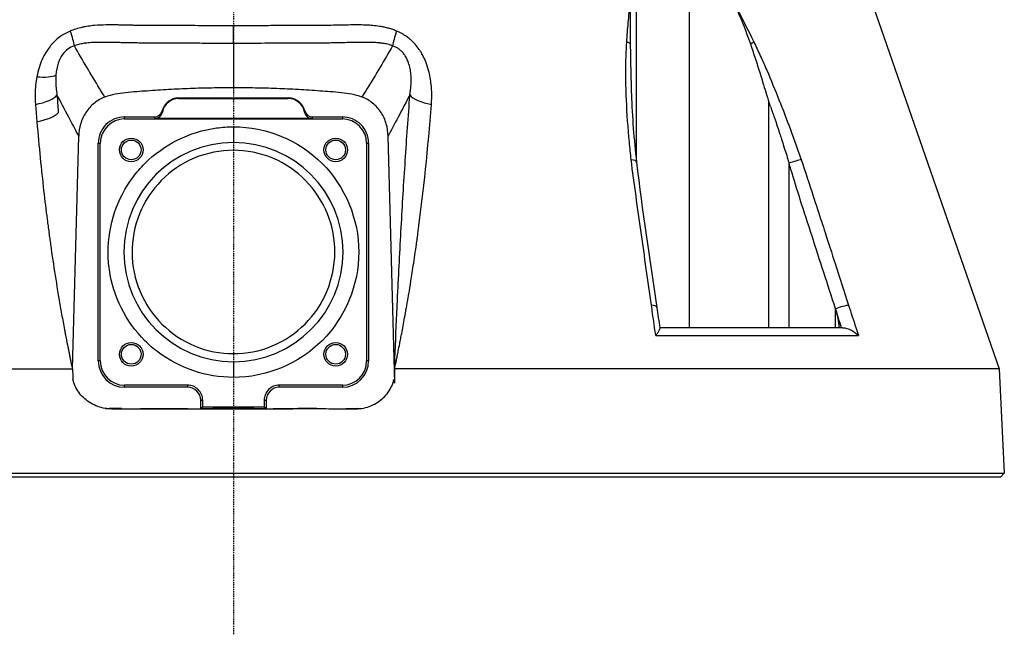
# Model space of a CAD drawing. Header units: millimetres. Extents: x 0 to 4378, y 0 to 2376.
# Tile 137 of 236: x 2226 to 2351, y 640 to 718. Entities that reach past the tile are written whole.
import ezdxf

# ---------------------------------------------------------------- set-up
doc = ezdxf.new("R2010")
doc.units = ezdxf.units.MM
doc.header["$LTSCALE"] = 0.2
doc.linetypes.add('CENTER2', pattern=[1.125, 0.75, -0.125, 0.125, -0.125])
doc.layers.add('02_Center Line', color=1, linetype='CENTER2')

# ---------------------------------------------------------------- blocks, each defined once
blk = doc.blocks.new('A$C6df8b870')
for p, q in [((51.26, 40.02), (51.26, 71.39)), ((57.95, 71.39), (57.95, 19)), ((77.15, 72.03), (97.38, 13.79)), ((-24.4, 52.94), (-24.4, 52.94)), ((-6.97, 48.23), (0, 48.24)), ((-6.97, 48.16), (-6.97, 48.23)), ((-6.97, 48.16), (0, 48.17)), ((0, 48.24), (6.97, 48.23)), ((0, 48.17), (0, 48.24)), ((0, 48.17), (6.97, 48.16)), ((6.97, 48.23), (6.97, 48.16)), ((68.07, 47.76), (68.1, 47.69)), ((68.07, 19), (68.07, 47.76)), ((-24.1, 45.41), (-24.1, 45.41)), ((-13.85, 45.55), (-13.85, 45.81)), ((-13.85, 45.81), (-10.05, 45.81)), ((-13.85, 45.55), (13.85, 45.55)), ((10.02, 45.6), (-10.02, 45.6)), ((10.05, 45.81), (13.85, 45.81)), ((13.85, 45.81), (13.85, 45.55)), ((0, 44.56), (0, 42.56)), ((-20.47, 13.76), (-19.67, 43.37)), ((20.52, 11.94), (19.67, 43.37)), ((-17.19, 14.77), (-17.19, 42.47)), ((-17.19, 42.47), (-16.93, 42.47)), ((-16.93, 14.77), (-16.93, 42.47)), ((16.93, 42.47), (16.93, 14.77)), ((16.93, 42.47), (17.19, 42.47)), ((17.19, 42.47), (17.19, 14.77)), ((70.65, 19), (70.65, 39.92)), ((51.26, 35.21), (51.26, 35.22)), ((-23.54, 31.62), (-23.54, 31.62)), ((76.56, 21.4), (76.57, 21.36)), ((76.56, 19), (76.56, 21.4)), ((77.45, 19), (54.21, 19)), ((53.7, 17.99), (79.48, 17.99)), ((-97.38, 13.79), (-20.5, 13.79)), ((-16.93, 14.77), (-17.19, 14.77)), ((0, 14.68), (0, 12.68)), ((17.19, 14.77), (16.93, 14.77)), ((97.38, 13.79), (20.5, 13.79)), ((20.52, 11.94), (20.5, 13.79)), ((97.38, 13.79), (98.02, 0.5)), ((-5.83, 11.69), (-13.85, 11.69)), ((-13.85, 11.43), (-13.85, 11.69)), ((-5.83, 11.43), (-13.85, 11.43)), ((-5.83, 11.69), (-5.83, 11.43)), ((13.85, 11.69), (5.83, 11.69)), ((5.83, 11.43), (5.83, 11.69)), ((13.85, 11.43), (5.83, 11.43)), ((13.85, 11.69), (13.85, 11.43)), ((-4.17, 8.71), (-4.17, 9.77)), ((-3.91, 8.88), (-4.17, 8.71)), ((-3.91, 8.88), (-3.91, 9.77)), ((3.91, 9.77), (3.91, 8.88)), ((4.17, 8.71), (3.91, 8.88)), ((4.17, 9.77), (4.17, 8.7)), ((-14.25, 8.71), (-15.79, 8.71)), ((-15.79, 8.71), (-15.49, 8.67)), ((0, 8.62), (0, 8.71)), ((14.35, 8.71), (15.79, 8.71)), ((15.79, 8.71), (15.49, 8.67)), ((-98.02, 0.5), (98.02, 0.5)), ((97.55, 0), (-97.55, 0)), ((58.41, 0), (58.41, 0)), ((58.49, 0), (58.49, 0)), ((79.42, 0), (79.42, 0)), ((97.55, 0), (98.02, 0.5))]:
    blk.add_line(p, q)
for centre, radius in [((-13, 41.62), 1.5), ((-13, 41.62), 1.25), ((13, 41.62), 1.5), ((13, 41.62), 1.25), ((-13, 15.62), 1.5), ((-13, 15.62), 1.25), ((13, 15.62), 1.5), ((13, 15.62), 1.25)]:
    blk.add_circle(centre, radius)
for centre, radius, start, end in [((-6.97, 46.06), 2.17, 90.0923, 166.2338), ((-6.97, 46.06), 2.1, 90.0922, 169.9028), ((6.97, 46.06), 2.17, 13.7668, 89.9077), ((6.97, 46.06), 2.1, 10.0972, 89.9078), ((-13.85, 42.47), 3.34, 89.9996, 180.0003), ((-13.85, 42.47), 3.08, 90, 179.9999), ((13.85, 42.47), 3.34, 359.9997, 90.0004), ((13.85, 42.47), 3.08, 0, 90), ((0, 28.62), 13.94, 90, 270), ((0, 28.62), 13.94, 270, 90), ((-13.85, 14.77), 3.34, 180.0003, 270), ((-13.85, 14.77), 3.08, 180, 270), ((13.85, 14.77), 3.08, 270, 0), ((13.85, 14.77), 3.34, 270, 359.9997), ((-5.83, 9.77), 1.92, 359.9342, 90), ((-5.83, 9.77), 1.66, 359.908, 89.9996), ((5.83, 9.77), 1.92, 90, 180.0658), ((5.83, 9.77), 1.66, 90, 180.092)]:
    blk.add_arc(centre, radius, start, end)
for centre, major_axis, ratio, start_param, end_param in [((-21.7, 58.05), (1.46, -3.72), 0.110315, 0.506734, 1.167727), ((0, 58.73), (0, -4), 0.000222, 0.472146, 1.236512), ((21.7, 58.05), (-1.46, -3.72), 0.110323, 5.115463, 5.776453), ((49.16, 54.86), (1.5, -0.08), 0.426649, 0.53658, 0.986462), ((65.04, 54.87), (1.35, 0.65), 0.052978, 5.226611, 5.67613), ((-26.12, 52.24), (3.93, -0.76), 0.285309, 5.056248, 5.892308), ((-26.28, 48.67), (3.97, 0.35), 0.350821, 4.962938, 5.997345), ((26.28, 48.67), (-3.97, 0.35), 0.350805, 0.285846, 1.320253), ((13.18, 31.42), (34.91, -89.96), 0.59226, 1.515995, 1.522138), ((-26.06, 46.4), (3.92, 0.39), 0.339534, 4.953939, 5.993949), ((-10.05, 46.82), (0.098, -0.997), 0.998609, 6.184907, 7.516076), ((-10.02, 46.61), (-0.159, 0.989), 0.998593, 2.982263, 4.376412), ((1058.58, 757.93), (-1067.4, -711.96), 0.036315, 6.269429, 6.272553), ((-1058.39, 757.68), (1067.21, -711.7), 0.03632, 0.010633, 0.013757), ((10.02, 46.61), (0.159, 0.989), 0.998593, 1.907092, 3.301239), ((10.05, 46.82), (-0.099, -0.997), 0.998609, 5.050379, 6.381578), ((1225.76, 46.15), (-1235.83, 0), 0.052336, 0.005165, 0.00841), ((-1225.76, 46.15), (1235.82, 0), 0.052336, 6.274773, 6.278018), ((49.77, 39.88), (1.49, 0.17), 0.323016, 0, 0.956975), ((71.03, 39.88), (1.42, 0.49), 0.108063, 0.576712, 1.798606), ((52.35, 21.37), (1.49, 0.21), 0.304914, 0, 0.962156), ((77.06, 21.37), (1.43, 0.46), 0.133958, 0.565348, 1.884843), ((799.49, -776.27), (393.52, -3268.22), 0.226921, 4.441019, 4.441434), ((-15.83, 13.21), (4.62, -0.6), 0.965307, 4.740236, 4.846455), ((0, 12.04), (-97.41, 0), 0.035015, 1.411115, 1.42312), ((0, 12.04), (-97.41, 0), 0.035015, 1.716768, 1.730478), ((15.83, 13.21), (-4.62, -0.6), 0.965307, 1.43673, 1.542949)]:
    blk.add_ellipse(centre, major_axis=major_axis, ratio=ratio, start_param=start_param, end_param=end_param)
for points, knots in [([(50.01, 55.35), (50.06, 56.18), (50.13, 57), (50.2, 57.81), (50.28, 58.63), (50.36, 59.44), (50.47, 60.24)], [0.0000001, 0.0000001, 0.0000001, 0.0000001, 0.4998762, 0.4998762, 0.4998762, 1, 1, 1, 1]), ([(50.47, 60.24), (50.45, 59.41), (50.45, 58.55), (50.45, 56.86), (50.45, 55.97), (50.46, 55.12)], [0.0000001, 0.0000001, 0.0000001, 0.0000001, 0.2752078, 0.2752078, 0.5481086, 0.5481086, 0.5481086, 0.5481086]), ([(63.67, 60.24), (64.05, 59.4), (64.42, 58.55), (65.1, 56.86), (65.43, 55.98), (65.73, 55.12)], [-0.5428141, -0.5428141, -0.5428141, -0.5428141, -0.2712743, -0.2712743, -0.0000005, -0.0000005, -0.0000005, -0.0000005]), ([(-20.75, 56.74), (-20.82, 56.71), (-20.88, 56.68), (-20.95, 56.65), (-21.18, 56.55), (-21.41, 56.43), (-21.63, 56.3), (-21.84, 56.16), (-22.05, 56.02), (-22.25, 55.87), (-22.45, 55.71), (-22.64, 55.54), (-22.82, 55.35), (-22.88, 55.3), (-22.93, 55.24), (-22.99, 55.18), (-23.09, 55.07), (-23.18, 54.96), (-23.28, 54.84), (-23.31, 54.81), (-23.34, 54.77), (-23.36, 54.74), (-23.54, 54.51), (-23.71, 54.26), (-23.87, 53.99), (-24.04, 53.72), (-24.19, 53.43), (-24.33, 53.11), (-24.47, 52.79), (-24.61, 52.44), (-24.72, 52.07), (-24.83, 51.71), (-24.92, 51.34), (-25, 50.93)], [0, 0, 0, 0, 0.033073, 0.033073, 0.033073, 0.156472, 0.156472, 0.156472, 0.278858, 0.278858, 0.278858, 0.399242, 0.399242, 0.399242, 0.434783, 0.434783, 0.434783, 0.5, 0.5, 0.5, 0.518952, 0.518952, 0.518952, 0.640378, 0.640378, 0.640378, 0.763037, 0.763037, 0.763037, 0.88506, 0.88506, 0.88506, 1, 1, 1, 1]), ([(0, 57.42), (-1.22, 57.42), (-2.42, 57.42), (-3.6, 57.42), (-4.19, 57.42), (-4.78, 57.42), (-5.37, 57.43), (-5.66, 57.43), (-5.95, 57.43), (-6.24, 57.43), (-6.39, 57.43), (-6.53, 57.43), (-6.67, 57.43), (-6.82, 57.43), (-7.02, 57.43), (-7.11, 57.43), (-7.48, 57.43), (-7.87, 57.43), (-8.28, 57.44), (-8.49, 57.44), (-8.7, 57.44), (-8.92, 57.44), (-9.13, 57.44), (-9.4, 57.44), (-9.58, 57.44), (-10.3, 57.44), (-10.99, 57.44), (-11.53, 57.45), (-11.67, 57.45), (-11.8, 57.45), (-11.94, 57.45), (-12.01, 57.45), (-12.08, 57.45), (-12.15, 57.45), (-12.22, 57.45), (-12.24, 57.45), (-12.36, 57.46), (-12.58, 57.46), (-12.76, 57.46), (-12.89, 57.47), (-12.96, 57.47), (-13.01, 57.47), (-13.05, 57.47), (-13.08, 57.47), (-13.09, 57.47), (-13.11, 57.47), (-13.11, 57.47), (-13.11, 57.47), (-13.12, 57.47), (-13.12, 57.47), (-13.12, 57.47), (-13.12, 57.47), (-13.12, 57.47), (-13.13, 57.47), (-13.14, 57.47), (-13.45, 57.48), (-13.76, 57.49), (-14.08, 57.49), (-14.23, 57.5), (-14.39, 57.5), (-14.55, 57.5), (-14.63, 57.51), (-14.71, 57.51), (-14.8, 57.51), (-14.88, 57.51), (-14.92, 57.51), (-15.04, 57.51), (-15.28, 57.51), (-15.5, 57.51), (-15.7, 57.51), (-15.8, 57.51), (-15.89, 57.51), (-15.98, 57.51), (-16.07, 57.51), (-16.12, 57.51), (-16.23, 57.51), (-16.69, 57.5), (-17.18, 57.48), (-17.68, 57.44), (-17.93, 57.42), (-18.21, 57.38), (-18.47, 57.34), (-18.61, 57.32), (-18.74, 57.3), (-18.87, 57.28), (-19, 57.25), (-19.18, 57.22), (-19.27, 57.2), (-19.45, 57.16), (-19.75, 57.08), (-20.03, 56.99), (-20.32, 56.91), (-20.56, 56.82), (-20.75, 56.74)], [0, 0, 0, 0, 0.125, 0.125, 0.125, 0.1875, 0.1875, 0.1875, 0.21875, 0.21875, 0.21875, 0.234375, 0.234375, 0.234375, 0.25, 0.25, 0.25, 0.3125, 0.3125, 0.3125, 0.34375, 0.34375, 0.34375, 0.375, 0.375, 0.375, 0.5, 0.5, 0.5, 0.53125, 0.53125, 0.53125, 0.546875, 0.546875, 0.546875, 0.5625, 0.5625, 0.5625, 0.59375, 0.59375, 0.59375, 0.609375, 0.609375, 0.609375, 0.6171875, 0.6171875, 0.6171875, 0.6196289, 0.6196289, 0.6196289, 0.6220703, 0.6220703, 0.6220703, 0.625, 0.625, 0.625, 0.6875, 0.6875, 0.6875, 0.71875, 0.71875, 0.71875, 0.734375, 0.734375, 0.734375, 0.75, 0.75, 0.75, 0.78125, 0.78125, 0.78125, 0.796875, 0.796875, 0.796875, 0.8125, 0.8125, 0.8125, 0.875, 0.875, 0.875, 0.90625, 0.90625, 0.90625, 0.921875, 0.921875, 0.921875, 0.9375, 0.9375, 0.9375, 0.96875, 0.96875, 0.96875, 0.9999999, 0.9999999, 0.9999999, 0.9999999]), ([(20.75, 56.74), (20.61, 56.79), (20.45, 56.86), (20.28, 56.92), (20.1, 56.98), (19.85, 57.05), (19.7, 57.09), (19.54, 57.13), (19.38, 57.17), (19.22, 57.21), (19.07, 57.24), (18.88, 57.28), (18.75, 57.3), (18.5, 57.34), (18.22, 57.38), (17.93, 57.41), (17.63, 57.44), (17.4, 57.46), (17.13, 57.48), (16.86, 57.49), (16.59, 57.5), (16.33, 57.51), (16.2, 57.51), (16.06, 57.51), (15.91, 57.51), (15.77, 57.51), (15.64, 57.51), (15.45, 57.51), (14.69, 57.51), (13.95, 57.49), (13.3, 57.48), (12.97, 57.47), (12.51, 57.46), (12.12, 57.45), (11.73, 57.45), (11.45, 57.45), (10.99, 57.44), (10.88, 57.44), (10.76, 57.44), (10.63, 57.44), (10.5, 57.44), (10.45, 57.44), (10.36, 57.44), (10.17, 57.44), (9.96, 57.44), (9.71, 57.44), (9.46, 57.44), (9.15, 57.44), (8.89, 57.44), (8.64, 57.44), (8.38, 57.44), (8.11, 57.43), (7.84, 57.43), (7.57, 57.43), (7.29, 57.43), (7.01, 57.43), (6.63, 57.43), (6.28, 57.43), (5.59, 57.43), (4.9, 57.42), (4.2, 57.42), (2.81, 57.42), (1.41, 57.42), (0, 57.42)], [0.0000001, 0.0000001, 0.0000001, 0.0000001, 0.03125, 0.03125, 0.03125, 0.0625, 0.0625, 0.0625, 0.09375, 0.09375, 0.09375, 0.125, 0.125, 0.125, 0.1875, 0.1875, 0.1875, 0.25, 0.25, 0.25, 0.3125, 0.3125, 0.3125, 0.34375, 0.34375, 0.34375, 0.375, 0.375, 0.375, 0.5, 0.5, 0.5, 0.5625, 0.5625, 0.5625, 0.625, 0.625, 0.625, 0.640625, 0.640625, 0.640625, 0.65625, 0.65625, 0.65625, 0.6875, 0.6875, 0.6875, 0.71875, 0.71875, 0.71875, 0.75, 0.75, 0.75, 0.78125, 0.78125, 0.78125, 0.8125, 0.8125, 0.8125, 0.875, 0.875, 0.875, 0.9999932, 0.9999932, 0.9999932, 0.9999932]), ([(25.18, 47.41), (25.22, 47.93), (25.23, 48.46), (25.21, 48.97), (25.21, 49.15), (25.2, 49.34), (25.19, 49.51), (25.16, 49.81), (25.13, 50.09), (25.09, 50.36), (25.05, 50.69), (24.99, 51), (24.92, 51.31), (24.9, 51.41), (24.88, 51.5), (24.85, 51.6), (24.75, 51.99), (24.64, 52.35), (24.51, 52.68), (24.49, 52.73), (24.48, 52.77), (24.46, 52.81), (24.35, 53.09), (24.22, 53.37), (24.09, 53.62), (24.01, 53.76), (23.93, 53.9), (23.85, 54.03), (23.78, 54.15), (23.7, 54.28), (23.61, 54.4), (23.45, 54.63), (23.28, 54.85), (23.11, 55.05), (22.93, 55.25), (22.75, 55.43), (22.58, 55.58), (22.53, 55.63), (22.49, 55.67), (22.44, 55.7), (22.31, 55.82), (22.16, 55.93), (22.02, 56.04), (21.83, 56.17), (21.62, 56.3), (21.41, 56.42), (21.2, 56.54), (20.98, 56.64), (20.75, 56.74)], [0, 0, 0, 0, 0.09179, 0.09179, 0.09179, 0.125, 0.125, 0.125, 0.181591, 0.181591, 0.181591, 0.25, 0.25, 0.25, 0.272392, 0.272392, 0.272392, 0.363517, 0.363517, 0.363517, 0.375, 0.375, 0.375, 0.453423, 0.453423, 0.453423, 0.5, 0.5, 0.5, 0.547785, 0.547785, 0.547785, 0.63799, 0.63799, 0.63799, 0.726937, 0.726937, 0.726937, 0.75, 0.75, 0.75, 0.81881, 0.81881, 0.81881, 0.908727, 0.908727, 0.908727, 1, 1, 1, 1]), ([(0, 55.17), (-0.19, 55.17), (-0.39, 55.17), (-0.58, 55.17), (-1.11, 55.17), (-1.64, 55.17), (-2.18, 55.17), (-2.65, 55.17), (-3.13, 55.17), (-3.61, 55.17), (-3.62, 55.17), (-3.62, 55.17), (-3.63, 55.17), (-4.07, 55.17), (-4.51, 55.18), (-4.95, 55.18), (-5.12, 55.18), (-5.28, 55.18), (-5.44, 55.18), (-5.68, 55.18), (-5.93, 55.18), (-6.17, 55.18), (-6.23, 55.18), (-6.3, 55.18), (-6.36, 55.18), (-6.52, 55.18), (-6.67, 55.18), (-6.82, 55.18), (-6.98, 55.19), (-7.18, 55.19), (-7.29, 55.19), (-7.61, 55.19), (-7.96, 55.19), (-8.29, 55.19), (-8.61, 55.19), (-8.93, 55.2), (-9.22, 55.2), (-9.41, 55.2), (-9.59, 55.2), (-9.76, 55.2), (-9.86, 55.2), (-9.97, 55.2), (-10.07, 55.2), (-10.33, 55.2), (-10.6, 55.2), (-10.86, 55.21), (-11.1, 55.21), (-11.35, 55.21), (-11.58, 55.21), (-11.66, 55.21), (-11.74, 55.21), (-11.83, 55.21), (-11.97, 55.21), (-12.11, 55.21), (-12.25, 55.22), (-12.42, 55.22), (-12.58, 55.22), (-12.74, 55.22), (-12.79, 55.22), (-12.83, 55.22), (-12.88, 55.22), (-12.97, 55.23), (-13.06, 55.23), (-13.15, 55.23), (-13.27, 55.23), (-13.36, 55.23), (-13.49, 55.24), (-13.5, 55.24), (-13.51, 55.24), (-13.52, 55.24), (-13.72, 55.24), (-13.93, 55.25), (-14.15, 55.25), (-14.25, 55.26), (-14.34, 55.26), (-14.44, 55.26), (-14.58, 55.26), (-14.73, 55.27), (-14.87, 55.27), (-14.89, 55.27), (-14.91, 55.27), (-14.92, 55.27), (-15.09, 55.28), (-15.21, 55.28), (-15.42, 55.29), (-15.5, 55.29), (-15.58, 55.29), (-15.65, 55.29), (-15.97, 55.3), (-16.26, 55.3), (-16.52, 55.3), (-16.53, 55.3), (-16.54, 55.3), (-16.56, 55.3), (-16.72, 55.3), (-16.91, 55.3), (-17.12, 55.3), (-17.23, 55.3), (-17.34, 55.3), (-17.46, 55.29), (-17.58, 55.29), (-17.67, 55.29), (-17.84, 55.28), (-18.01, 55.27), (-18.15, 55.26), (-18.26, 55.25), (-18.31, 55.25), (-18.36, 55.25), (-18.4, 55.24), (-18.42, 55.24), (-18.43, 55.24), (-18.44, 55.24), (-18.45, 55.24), (-18.46, 55.24), (-18.49, 55.23), (-18.73, 55.21), (-18.91, 55.19), (-19.12, 55.15), (-19.21, 55.14), (-19.29, 55.12), (-19.37, 55.11), (-19.67, 55.04), (-19.94, 54.97), (-20.18, 54.89), (-20.2, 54.88), (-20.21, 54.88), (-20.23, 54.87)], [0.0000168, 0.0000168, 0.0000168, 0.0000168, 0.0203023, 0.0203023, 0.0203023, 0.0754814, 0.0754814, 0.0754814, 0.125, 0.125, 0.125, 0.1255, 0.1255, 0.1255, 0.170881, 0.170881, 0.170881, 0.1875, 0.1875, 0.1875, 0.2121861, 0.2121861, 0.2121861, 0.21875, 0.21875, 0.21875, 0.234375, 0.234375, 0.234375, 0.25, 0.25, 0.25, 0.2982721, 0.2982721, 0.2982721, 0.3445301, 0.3445301, 0.3445301, 0.375, 0.375, 0.375, 0.3939691, 0.3939691, 0.3939691, 0.4409288, 0.4409288, 0.4409288, 0.4846804, 0.4846804, 0.4846804, 0.5, 0.5, 0.5, 0.5276863, 0.5276863, 0.5276863, 0.5625, 0.5625, 0.5625, 0.5728198, 0.5728198, 0.5728198, 0.59375, 0.59375, 0.59375, 0.6233696, 0.6233696, 0.6233696, 0.625, 0.625, 0.625, 0.6683553, 0.6683553, 0.6683553, 0.6875, 0.6875, 0.6875, 0.7155288, 0.7155288, 0.7155288, 0.71875, 0.71875, 0.71875, 0.75, 0.75, 0.75, 0.7616806, 0.7616806, 0.7616806, 0.8097504, 0.8097504, 0.8097504, 0.8125, 0.8125, 0.8125, 0.84375, 0.84375, 0.84375, 0.859375, 0.859375, 0.859375, 0.875, 0.875, 0.875, 0.890625, 0.890625, 0.890625, 0.8984375, 0.8984375, 0.8984375, 0.9023437, 0.9023437, 0.9023437, 0.90625, 0.90625, 0.90625, 0.9375, 0.9375, 0.9375, 0.9500091, 0.9500091, 0.9500091, 0.9971279, 0.9971279, 0.9971279, 0.9999997, 0.9999997, 0.9999997, 0.9999997]), ([(20.23, 54.87), (20.11, 54.91), (19.99, 54.95), (19.86, 54.99), (19.84, 54.99), (19.82, 55), (19.79, 55.01), (19.68, 55.04), (19.54, 55.07), (19.45, 55.09), (19.36, 55.11), (19.28, 55.12), (19.19, 55.14), (19.16, 55.14), (19.13, 55.15), (19.1, 55.15), (19.04, 55.16), (18.98, 55.17), (18.92, 55.18), (18.85, 55.19), (18.76, 55.2), (18.72, 55.21), (18.69, 55.21), (18.65, 55.22), (18.62, 55.22), (18.48, 55.24), (18.31, 55.25), (18.08, 55.27), (18.06, 55.27), (18.05, 55.27), (18.04, 55.27), (17.88, 55.28), (17.74, 55.29), (17.63, 55.29), (17.6, 55.29), (17.57, 55.29), (17.54, 55.29), (17.52, 55.29), (17.5, 55.29), (17.48, 55.29), (17.44, 55.3), (17.43, 55.3), (17.37, 55.3), (17.23, 55.3), (17.11, 55.3), (16.99, 55.3), (16.8, 55.3), (16.61, 55.3), (16.39, 55.3), (16.22, 55.3), (16.04, 55.3), (15.82, 55.29), (15.78, 55.29), (15.74, 55.29), (15.7, 55.29), (15.44, 55.29), (15.2, 55.28), (14.91, 55.27), (14.88, 55.27), (14.84, 55.27), (14.81, 55.27), (14.54, 55.26), (14.27, 55.26), (14.01, 55.25), (13.9, 55.25), (13.79, 55.24), (13.67, 55.24), (13.47, 55.24), (13.26, 55.23), (13.03, 55.23), (12.84, 55.22), (12.64, 55.22), (12.44, 55.22), (12.31, 55.22), (12.18, 55.21), (12.06, 55.21), (11.97, 55.21), (11.89, 55.21), (11.81, 55.21), (11.6, 55.21), (11.45, 55.21), (11.2, 55.21), (11.15, 55.21), (11.11, 55.21), (11.06, 55.21), (10.69, 55.2), (10.34, 55.2), (9.99, 55.2), (9.9, 55.2), (9.81, 55.2), (9.72, 55.2), (9.48, 55.2), (9.25, 55.2), (9.01, 55.2), (8.94, 55.2), (8.86, 55.2), (8.79, 55.2), (8.75, 55.2), (8.71, 55.19), (8.66, 55.19), (8.55, 55.19), (8.47, 55.19), (8.32, 55.19), (8.03, 55.19), (7.75, 55.19), (7.47, 55.19), (7, 55.19), (6.53, 55.18), (6.02, 55.18), (5.56, 55.18), (5.07, 55.18), (4.52, 55.18), (4.48, 55.18), (4.45, 55.18), (4.42, 55.18), (3.83, 55.17), (3.24, 55.17), (2.66, 55.17), (2.02, 55.17), (1.38, 55.17), (0.74, 55.17), (0.49, 55.17), (0.25, 55.17), (0, 55.17)], [0, 0, 0, 0, 0.03125, 0.03125, 0.03125, 0.036027, 0.036027, 0.036027, 0.0625, 0.0625, 0.0625, 0.086658, 0.086658, 0.086658, 0.09375, 0.09375, 0.09375, 0.109375, 0.109375, 0.109375, 0.125, 0.125, 0.125, 0.137204, 0.137204, 0.137204, 0.18478, 0.18478, 0.18478, 0.1875, 0.1875, 0.1875, 0.21875, 0.21875, 0.21875, 0.227351, 0.227351, 0.227351, 0.234375, 0.234375, 0.234375, 0.25, 0.25, 0.25, 0.282133, 0.282133, 0.282133, 0.334899, 0.334899, 0.334899, 0.375, 0.375, 0.375, 0.382242, 0.382242, 0.382242, 0.431868, 0.431868, 0.431868, 0.4375, 0.4375, 0.4375, 0.481032, 0.481032, 0.481032, 0.5, 0.5, 0.5, 0.533621, 0.533621, 0.533621, 0.5625, 0.5625, 0.5625, 0.581555, 0.581555, 0.581555, 0.59375, 0.59375, 0.59375, 0.625, 0.625, 0.625, 0.630987, 0.630987, 0.630987, 0.676219, 0.676219, 0.676219, 0.6875, 0.6875, 0.6875, 0.71875, 0.71875, 0.71875, 0.728641, 0.728641, 0.728641, 0.734375, 0.734375, 0.734375, 0.75, 0.75, 0.75, 0.779832, 0.779832, 0.779832, 0.829893, 0.829893, 0.829893, 0.875, 0.875, 0.875, 0.877676, 0.877676, 0.877676, 0.926092, 0.926092, 0.926092, 0.979283, 0.979283, 0.979283, 1, 1, 1, 1]), ([(0, 55.17), (0, 54.98), (0, 54.45), (0, 53.58), (0, 52.56), (0, 51.55), (0, 50.53), (0, 49.86), (0, 49.52)], [0, 0, 0, 0, 0.101568, 0.28125, 0.460931, 0.640613, 0.820295, 1, 1, 1, 1]), ([(50.35, 42.62), (50.18, 44.41), (50.05, 46.2), (49.98, 47.98), (49.92, 49.24), (49.89, 50.5), (49.9, 51.74), (49.9, 52.36), (49.91, 52.98), (49.93, 53.6), (49.95, 54.19), (49.98, 54.77), (50.01, 55.35)], [0.1474984, 0.1474984, 0.1474984, 0.1474984, 0.5029061, 0.5029061, 0.5029061, 0.7545439, 0.7545439, 0.7545439, 0.880419, 0.880419, 0.880419, 1, 1, 1, 1]), ([(50.46, 55.12), (50.48, 53.93), (50.5, 52.67), (50.55, 50.32), (50.58, 49.38), (50.6, 48.68), (50.6, 48.67), (50.6, 48.67)], [0.0000034, 0.0000034, 0.0000034, 0.0000034, 0.3784633, 0.3784633, 0.7287578, 0.7287578, 0.7301554, 0.7301554, 0.7301554, 0.7301554]), ([(65.73, 55.12), (66.15, 53.93), (66.55, 52.67), (67.28, 50.32), (67.55, 49.38), (67.83, 48.5), (67.89, 48.31), (67.99, 48.01), (68.03, 47.89), (68.07, 47.76)], [-0.564167, -0.564167, -0.564167, -0.564167, -0.3214401, -0.3214401, -0.0963924, -0.0963924, -0.0393276, -0.0393276, 0, 0, 0, 0]), ([(66.17, 55.36), (66.45, 54.78), (66.72, 54.19), (66.99, 53.6), (67.27, 52.99), (67.55, 52.37), (67.82, 51.75), (68.36, 50.5), (68.87, 49.25), (69.37, 47.99), (70.38, 45.47), (71.31, 42.93), (72.19, 40.38)], [0, 0, 0, 0, 0.1198764, 0.1198764, 0.1198764, 0.2457207, 0.2457207, 0.2457207, 0.4972901, 0.4972901, 0.4972901, 1, 1, 1, 1]), ([(-20.23, 54.87), (-20.53, 54.77), (-20.81, 54.63), (-21.06, 54.44), (-21.31, 54.25), (-21.52, 54.05), (-21.74, 53.74), (-21.95, 53.44), (-22.12, 53.12), (-22.27, 52.67), (-22.43, 52.22), (-22.53, 51.69), (-22.57, 51.11)], [0, 0, 0, 0, 0.25, 0.25, 0.25, 0.5, 0.5, 0.5, 0.75, 0.75, 0.75, 1, 1, 1, 1]), ([(-16.34, 48.34), (-16.57, 48.7), (-16.79, 49.06), (-17.02, 49.42), (-18.13, 51.22), (-19.19, 53.03), (-20.23, 54.87)], [0, 0, 0, 0, 0.1670722, 0.1670722, 0.1670722, 0.9999999, 0.9999999, 0.9999999, 0.9999999]), ([(20.23, 54.87), (19.19, 53.03), (18.13, 51.22), (17.02, 49.42), (16.79, 49.06), (16.57, 48.7), (16.34, 48.34)], [0, 0, 0, 0, 0.832928, 0.832928, 0.832928, 1, 1, 1, 1]), ([(22.44, 48.61), (22.5, 49.03), (22.54, 49.39), (22.57, 49.73), (22.58, 49.86), (22.58, 49.99), (22.59, 50.11), (22.6, 50.32), (22.6, 50.52), (22.59, 50.71), (22.59, 50.95), (22.57, 51.17), (22.55, 51.37), (22.54, 51.44), (22.53, 51.51), (22.52, 51.57), (22.49, 51.84), (22.44, 52.09), (22.38, 52.31), (22.37, 52.34), (22.36, 52.37), (22.36, 52.4), (22.3, 52.58), (22.24, 52.77), (22.17, 52.94), (22.13, 53.04), (22.09, 53.13), (22.05, 53.21), (22.01, 53.3), (21.96, 53.38), (21.92, 53.46), (21.83, 53.61), (21.74, 53.74), (21.64, 53.87), (21.54, 53.99), (21.44, 54.11), (21.33, 54.21), (21.23, 54.31), (21.11, 54.4), (21, 54.48), (20.88, 54.56), (20.76, 54.64), (20.63, 54.7), (20.5, 54.77), (20.37, 54.82), (20.23, 54.87)], [0, 0, 0, 0, 0.0904902, 0.0904902, 0.0904902, 0.125, 0.125, 0.125, 0.1815519, 0.1815519, 0.1815519, 0.25, 0.25, 0.25, 0.2729557, 0.2729557, 0.2729557, 0.3633256, 0.3633256, 0.3633256, 0.375, 0.375, 0.375, 0.4534189, 0.4534189, 0.4534189, 0.5, 0.5, 0.5, 0.5492358, 0.5492358, 0.5492358, 0.6431368, 0.6431368, 0.6431368, 0.7324656, 0.7324656, 0.7324656, 0.8198974, 0.8198974, 0.8198974, 0.908249, 0.908249, 0.908249, 0.9999978, 0.9999978, 0.9999978, 0.9999978]), ([(-25, 50.93), (-25.07, 50.58), (-25.12, 50.22), (-25.16, 49.85), (-25.19, 49.47), (-25.21, 49.09), (-25.22, 48.68), (-25.22, 48.28), (-25.21, 47.85), (-25.18, 47.41)], [0.0000089, 0.0000089, 0.0000089, 0.0000089, 0.3333333, 0.3333333, 0.3333333, 0.6666667, 0.6666667, 0.6666667, 1, 1, 1, 1]), ([(-22.57, 51.11), (-22.59, 50.88), (-22.6, 50.61), (-22.59, 50.35), (-22.59, 50.22), (-22.59, 50.08), (-22.58, 49.95), (-22.58, 49.81), (-22.57, 49.67), (-22.55, 49.52), (-22.53, 49.25), (-22.49, 48.94), (-22.44, 48.61)], [0, 0, 0, 0, 0.328885, 0.328885, 0.328885, 0.5, 0.5, 0.5, 0.673833, 0.673833, 0.673833, 1, 1, 1, 1]), ([(0, 49.52), (-0.92, 49.52), (-1.83, 49.51), (-2.75, 49.49), (-3.67, 49.48), (-4.58, 49.45), (-5.5, 49.42), (-6.4, 49.38), (-7.3, 49.34), (-8.2, 49.29), (-8.22, 49.29), (-8.23, 49.29), (-8.25, 49.29), (-9.16, 49.23), (-10.08, 49.17), (-10.99, 49.11), (-11.43, 49.08), (-11.86, 49.06), (-12.29, 49.02), (-12.78, 48.99), (-13.25, 48.95), (-13.73, 48.89), (-14.61, 48.8), (-15.49, 48.66), (-16.34, 48.34)], [0, 0, 0, 0, 0.167585, 0.167585, 0.167585, 0.335224, 0.335224, 0.335224, 0.5, 0.5, 0.5, 0.502873, 0.502873, 0.502873, 0.670529, 0.670529, 0.670529, 0.75, 0.75, 0.75, 0.838181, 0.838181, 0.838181, 1, 1, 1, 1]), ([(16.34, 48.34), (15.49, 48.66), (14.61, 48.8), (13.73, 48.89), (13.26, 48.95), (12.78, 48.99), (12.31, 49.02), (11.87, 49.05), (11.43, 49.08), (10.99, 49.11), (10.08, 49.17), (9.16, 49.23), (8.25, 49.29), (8.24, 49.29), (8.22, 49.29), (8.21, 49.29), (7.31, 49.34), (6.4, 49.38), (5.5, 49.42), (4.58, 49.45), (3.67, 49.48), (2.75, 49.49), (1.83, 49.51), (0.92, 49.52), (0, 49.52)], [0, 0, 0, 0, 0.162722, 0.162722, 0.162722, 0.25, 0.25, 0.25, 0.330133, 0.330133, 0.330133, 0.4976, 0.4976, 0.4976, 0.5, 0.5, 0.5, 0.665096, 0.665096, 0.665096, 0.832572, 0.832572, 0.832572, 1, 1, 1, 1]), ([(-19.67, 43.37), (-20.04, 44.07), (-20.4, 44.76), (-20.76, 45.43), (-21.28, 46.42), (-21.79, 47.38), (-22.28, 48.32), (-22.33, 48.42), (-22.39, 48.52), (-22.44, 48.61)], [0, 0, 0, 0, 0.3806895, 0.3806895, 0.3806895, 0.9413102, 0.9413102, 0.9413102, 1, 1, 1, 1]), ([(-16.34, 48.34), (-16.83, 48.16), (-17.28, 47.91), (-18.11, 47.24), (-18.47, 46.84), (-19.06, 45.93), (-19.28, 45.44), (-19.58, 44.42), (-19.66, 43.9), (-19.67, 43.37)], [-0.6378238, -0.6378238, -0.6378238, -0.6378238, -0.4817031, -0.4817031, -0.3188172, -0.3188172, -0.1578884, -0.1578884, -0.000001, -0.000001, -0.000001, -0.000001]), ([(19.67, 43.37), (19.66, 43.9), (19.58, 44.42), (19.28, 45.44), (19.06, 45.93), (18.48, 46.83), (18.11, 47.24), (17.28, 47.91), (16.83, 48.16), (16.34, 48.34)], [-0.636574, -0.636574, -0.636574, -0.636574, -0.4794173, -0.4794173, -0.319228, -0.319228, -0.1562272, -0.1562272, -0.000001, -0.000001, -0.000001, -0.000001]), ([(22.44, 48.61), (22.39, 48.52), (22.33, 48.42), (22.28, 48.32), (21.79, 47.38), (21.28, 46.42), (20.76, 45.43), (20.4, 44.76), (20.04, 44.07), (19.67, 43.37)], [0, 0, 0, 0, 0.0586885, 0.0586885, 0.0586885, 0.6192986, 0.6192986, 0.6192986, 1, 1, 1, 1]), ([(20.49, 13.82), (20.5, 13.88), (20.5, 13.93), (20.5, 13.98), (20.5, 14.09), (20.51, 14.2), (20.51, 14.32), (20.52, 14.56), (20.53, 14.8), (20.54, 15.05), (20.62, 17.24), (20.71, 19.43), (20.81, 21.61), (20.83, 22.09), (20.86, 22.56), (20.88, 23.04), (21.02, 25.95), (21.17, 28.85), (21.33, 31.75), (21.49, 34.59), (21.66, 37.43), (21.85, 40.26), (22.03, 43.05), (22.23, 45.83), (22.44, 48.61)], [0.0002537, 0.0002537, 0.0002537, 0.0002537, 0.0045055, 0.0045055, 0.0045055, 0.0139461, 0.0139461, 0.0139461, 0.0348205, 0.0348205, 0.0348205, 0.2223983, 0.2223983, 0.2223983, 0.263146, 0.263146, 0.263146, 0.5131765, 0.5131765, 0.5131765, 0.7582424, 0.7582424, 0.7582424, 1, 1, 1, 1]), ([(-25.18, 47.41), (-25.16, 47.17), (-25.14, 46.93), (-25.12, 46.68), (-25.1, 46.44), (-25.08, 46.19), (-25.06, 45.95), (-25.04, 45.7), (-25.02, 45.45), (-25, 45.2)], [0, 0, 0, 0, 0.3333333, 0.3333333, 0.3333333, 0.6666667, 0.6666667, 0.6666667, 1, 1, 1, 1]), ([(20.49, 13.81), (20.53, 13.96), (20.58, 14.22), (20.61, 14.36), (20.63, 14.43), (20.65, 14.51), (20.67, 14.61), (20.69, 14.72), (20.72, 14.85), (20.73, 14.92), (20.76, 15.05), (20.79, 15.21), (20.83, 15.41), (20.85, 15.51), (20.87, 15.61), (20.89, 15.72), (20.92, 15.84), (20.94, 15.97), (20.96, 16.04), (21.01, 16.3), (21.07, 16.62), (21.15, 17), (21.18, 17.19), (21.22, 17.39), (21.27, 17.61), (21.31, 17.83), (21.36, 18.12), (21.39, 18.28), (21.51, 18.89), (21.64, 19.56), (21.77, 20.29), (21.84, 20.65), (21.91, 21.03), (21.98, 21.43), (22.01, 21.62), (22.05, 21.82), (22.08, 22.03), (22.1, 22.13), (22.12, 22.23), (22.13, 22.34), (22.15, 22.44), (22.18, 22.57), (22.18, 22.6), (22.27, 23.12), (22.43, 24.07), (22.65, 25.47), (22.76, 26.16), (22.88, 26.97), (23.02, 27.89), (23.09, 28.35), (23.16, 28.83), (23.23, 29.35), (23.27, 29.61), (23.3, 29.87), (23.34, 30.14), (23.36, 30.28), (23.38, 30.41), (23.4, 30.55), (23.42, 30.69), (23.44, 30.87), (23.45, 30.95), (24.18, 36.41), (24.75, 41.9), (25.18, 47.41)], [0.000041, 0.000041, 0.000041, 0.000041, 0.015625, 0.015625, 0.015625, 0.0234375, 0.0234375, 0.0234375, 0.03125, 0.03125, 0.03125, 0.046875, 0.046875, 0.046875, 0.0546875, 0.0546875, 0.0546875, 0.0625, 0.0625, 0.0625, 0.09375, 0.09375, 0.09375, 0.109375, 0.109375, 0.109375, 0.125, 0.125, 0.125, 0.1875, 0.1875, 0.1875, 0.21875, 0.21875, 0.21875, 0.234375, 0.234375, 0.234375, 0.2421875, 0.2421875, 0.2421875, 0.25, 0.25, 0.25, 0.375, 0.375, 0.375, 0.4375, 0.4375, 0.4375, 0.46875, 0.46875, 0.46875, 0.484375, 0.484375, 0.484375, 0.4921875, 0.4921875, 0.4921875, 0.5, 0.5, 0.5, 1, 1, 1, 1]), ([(68.3, 47.13), (68.33, 47.03), (68.38, 46.9), (68.43, 46.75), (68.48, 46.6), (68.53, 46.46), (68.61, 46.24), (68.69, 46.01), (68.75, 45.83), (68.8, 45.68), (68.83, 45.6), (68.85, 45.54), (68.87, 45.48), (68.89, 45.42), (68.89, 45.42), (68.92, 45.34), (69.02, 45.02), (69.13, 44.72), (69.23, 44.42), (69.28, 44.27), (69.33, 44.12), (69.37, 43.97), (69.42, 43.83), (69.48, 43.65), (69.52, 43.54), (69.59, 43.32), (69.67, 43.05), (69.77, 42.75), (69.87, 42.45), (69.96, 42.15), (70.09, 41.73), (70.36, 40.9), (70.54, 40.3), (70.65, 39.92)], [0.0000001, 0.0000001, 0.0000001, 0.0000001, 0.0625, 0.0625, 0.0625, 0.125, 0.125, 0.125, 0.1875, 0.1875, 0.1875, 0.21875, 0.21875, 0.21875, 0.25, 0.25, 0.25, 0.375, 0.375, 0.375, 0.4375, 0.4375, 0.4375, 0.5, 0.5, 0.5, 0.625, 0.625, 0.625, 0.75, 0.75, 0.75, 1, 1, 1, 1]), ([(-25, 45.2), (-24.73, 41.98), (-24.43, 39.07), (-24.14, 36.46), (-23.99, 35.16), (-23.84, 33.94), (-23.69, 32.79), (-23.62, 32.21), (-23.54, 31.66), (-23.47, 31.12), (-23.43, 30.85), (-23.4, 30.59), (-23.36, 30.33), (-23.35, 30.2), (-23.33, 30.08), (-23.31, 29.95), (-23.29, 29.82), (-23.28, 29.74), (-23.26, 29.57), (-22.89, 26.94), (-22.49, 24.37), (-22.03, 21.71), (-21.91, 21.05), (-21.79, 20.38), (-21.67, 19.72), (-21.61, 19.39), (-21.54, 19.06), (-21.48, 18.73), (-21.45, 18.56), (-21.42, 18.4), (-21.39, 18.23), (-21.37, 18.15), (-21.36, 18.07), (-21.34, 17.98), (-21.32, 17.9), (-21.31, 17.84), (-21.29, 17.73), (-21.21, 17.3), (-21.13, 16.91), (-21.06, 16.58), (-21.03, 16.41), (-21, 16.26), (-20.97, 16.12), (-20.96, 16.05), (-20.94, 15.98), (-20.93, 15.92), (-20.93, 15.89), (-20.92, 15.86), (-20.91, 15.83), (-20.91, 15.8), (-20.91, 15.79), (-20.9, 15.74), (-20.85, 15.52), (-20.81, 15.32), (-20.78, 15.16), (-20.76, 15.07), (-20.74, 15), (-20.73, 14.93), (-20.72, 14.89), (-20.72, 14.86), (-20.71, 14.83), (-20.7, 14.8), (-20.7, 14.8), (-20.69, 14.74), (-20.67, 14.63), (-20.65, 14.54), (-20.63, 14.45), (-20.62, 14.41), (-20.62, 14.37), (-20.61, 14.34), (-20.6, 14.3), (-20.6, 14.3), (-20.59, 14.24), (-20.56, 14.13), (-20.56, 14.1), (-20.53, 14), (-20.52, 13.92), (-20.5, 13.86), (-20.49, 13.78)], [0.0000016, 0.0000016, 0.0000016, 0.0000016, 0.25, 0.25, 0.25, 0.375, 0.375, 0.375, 0.4375, 0.4375, 0.4375, 0.46875, 0.46875, 0.46875, 0.484375, 0.484375, 0.484375, 0.5, 0.5, 0.5, 0.75, 0.75, 0.75, 0.8125, 0.8125, 0.8125, 0.84375, 0.84375, 0.84375, 0.859375, 0.859375, 0.859375, 0.8671875, 0.8671875, 0.8671875, 0.875, 0.875, 0.875, 0.90625, 0.90625, 0.90625, 0.921875, 0.921875, 0.921875, 0.9296875, 0.9296875, 0.9296875, 0.9335938, 0.9335938, 0.9335938, 0.9375, 0.9375, 0.9375, 0.953125, 0.953125, 0.953125, 0.9609375, 0.9609375, 0.9609375, 0.9648438, 0.9648438, 0.9648438, 0.96875, 0.96875, 0.96875, 0.9765625, 0.9765625, 0.9765625, 0.9804688, 0.9804688, 0.9804688, 0.984375, 0.984375, 0.984375, 0.9921875, 0.9921875, 0.9921875, 0.9978296, 0.9978296, 0.9978296, 0.9978296]), ([(0, 12.68), (-3.44, 12.68), (-6.83, 13.83), (-9.58, 15.88), (-10.18, 16.33), (-10.74, 16.82), (-11.27, 17.35), (-13.69, 19.77), (-15.28, 22.97), (-15.77, 26.35), (-15.88, 27.1), (-15.94, 27.86), (-15.94, 28.62), (-15.94, 32.05), (-14.8, 35.43), (-12.76, 38.17), (-12.31, 38.78), (-11.81, 39.36), (-11.27, 39.89), (-8.83, 42.34), (-5.58, 43.93), (-2.16, 44.41), (-1.45, 44.51), (-0.73, 44.56), (0, 44.56)], [0, 0, 0, 0, 0.2052884, 0.2052884, 0.2052884, 0.25, 0.25, 0.25, 0.4545474, 0.4545474, 0.4545474, 0.5, 0.5, 0.5, 0.7045474, 0.7045474, 0.7045474, 0.75, 0.75, 0.75, 0.956713, 0.956713, 0.956713, 1, 1, 1, 1]), ([(0, 44.56), (4.19, 44.56), (8.31, 42.85), (14.23, 36.94), (15.94, 32.81), (15.94, 24.44), (14.23, 20.31), (8.31, 14.39), (4.19, 12.68), (0, 12.68)], [0, 0, 0, 0, 0.25, 0.25, 0.5, 0.5, 0.75, 0.75, 1, 1, 1, 1]), ([(0, 41.57), (1.64, 41.57), (3.39, 41.24), (6.59, 39.89), (8.04, 38.88), (10.31, 36.57), (11.3, 35.11), (12.59, 31.9), (12.91, 30.16), (12.88, 26.91), (12.54, 25.19), (11.22, 22.04), (10.23, 20.6), (7.96, 18.33), (6.52, 17.34), (3.35, 16.02), (1.62, 15.7), (-1.62, 15.7), (-3.35, 16.02), (-6.52, 17.34), (-7.96, 18.33), (-10.23, 20.6), (-11.22, 22.04), (-12.54, 25.19), (-12.88, 26.91), (-12.89, 28.52), (-12.91, 30.16), (-12.59, 31.9), (-11.3, 35.11), (-10.31, 36.57), (-8.04, 38.88), (-6.59, 39.89), (-3.39, 41.24), (-1.64, 41.57), (0, 41.57)], [-5.852755, -5.852755, -5.852755, -5.852755, -5.359397, -5.359397, -4.86604, -4.86604, -4.37359, -4.37359, -3.881139, -3.881139, -3.397324, -3.397324, -2.913508, -2.913508, -2.427039, -2.427039, -1.940569, -1.940569, -1.4541, -1.4541, -0.967631, -0.967631, -0.483815, -0.483815, 0, 0, 0, 0.492451, 0.492451, 0.984901, 0.984901, 1.478259, 1.478259, 1.971616, 1.971616, 1.971616, 1.971616]), ([(53.15, 21.86), (52.71, 24.95), (52.28, 28.03), (51.84, 31.12), (51.62, 32.66), (51.4, 34.21), (51.19, 35.75), (50.97, 37.29), (50.76, 38.84), (50.58, 40.38)], [0, 0, 0, 0, 0.499995, 0.499995, 0.499995, 0.749992, 0.749992, 0.749992, 1, 1, 1, 1]), ([(72.19, 40.38), (72.72, 38.84), (73.22, 37.29), (73.72, 35.75), (74.08, 34.65), (74.44, 33.54), (74.8, 32.44), (74.94, 32), (75.08, 31.56), (75.23, 31.12), (75.66, 29.8), (76.08, 28.47), (76.51, 27.15), (77.09, 25.38), (77.66, 23.62), (78.23, 21.86)], [0, 0, 0, 0, 0.250019, 0.250019, 0.250019, 0.428779, 0.428779, 0.428779, 0.500005, 0.500005, 0.500005, 0.71439, 0.71439, 0.71439, 1, 1, 1, 1]), ([(76.56, 21.4), (75.56, 24.49), (74.56, 27.58), (73.57, 30.66), (73.07, 32.21), (72.56, 33.76), (72.07, 35.31), (71.66, 36.58), (71.28, 37.86), (70.89, 39.13), (70.81, 39.4), (70.73, 39.66), (70.65, 39.92)], [0.0000011, 0.0000011, 0.0000011, 0.0000011, 0.5, 0.5, 0.5, 0.7507455, 0.7507455, 0.7507455, 0.9572706, 0.9572706, 0.9572706, 1, 1, 1, 1]), ([(53.7, 17.99), (53.56, 18.94), (53.43, 19.88), (53.3, 20.82), (53.25, 21.17), (53.2, 21.51), (53.15, 21.86)], [0, 0, 0, 0, 0.731799, 0.731799, 0.731799, 1, 1, 1, 1]), ([(76.57, 21.36), (76.62, 21.22), (76.66, 21.07), (76.76, 20.64), (76.81, 20.4), (76.91, 19.81), (76.97, 19.38), (77.02, 19)], [0.000001, 0.000001, 0.000001, 0.000001, 0.0451519, 0.0451519, 0.0881435, 0.0881435, 0.1659875, 0.1659875, 0.1659875, 0.1659875]), ([(78.23, 21.86), (78.53, 20.91), (78.84, 19.97), (79.14, 19.03), (79.26, 18.68), (79.37, 18.34), (79.48, 17.99)], [0, 0, 0, 0, 0.731803, 0.731803, 0.731803, 1, 1, 1, 1]), ([(54.21, 18.94), (54.22, 18.93), (54.22, 18.93), (54.21, 18.86), (54.18, 18.77), (54.09, 18.58), (54.03, 18.48), (53.88, 18.25), (53.8, 18.12), (53.7, 18), (53.7, 17.99), (53.7, 17.99)], [0.0467182, 0.0467182, 0.0467182, 0.0467182, 0.0570155, 0.0570155, 0.1206062, 0.1206062, 0.1807381, 0.1807381, 0.239696, 0.239696, 0.2404159, 0.2404159, 0.2404159, 0.2404159]), ([(77.45, 19), (77.63, 19), (77.82, 18.97), (78.21, 18.86), (78.41, 18.77), (78.77, 18.58), (78.93, 18.48), (79.22, 18.25), (79.36, 18.12), (79.48, 18), (79.48, 17.99), (79.48, 17.99)], [-0.2418038, -0.2418038, -0.2418038, -0.2418038, -0.1842877, -0.1842877, -0.1201376, -0.1201376, -0.0594766, -0.0594766, 0, 0, 0.0007263, 0.0007263, 0.0007263, 0.0007263]), ([(-15.49, 8.67), (-15.54, 8.67), (-15.58, 8.67), (-16.24, 8.69), (-16.89, 8.82), (-18.09, 9.32), (-18.65, 9.69), (-19.5, 10.51), (-19.88, 11.02), (-20.25, 11.86), (-20.35, 12.14), (-20.41, 12.43)], [0.6897537, 0.6897537, 0.6897537, 0.6897537, 0.7040014, 0.7040014, 0.8899889, 0.8899889, 1.0759765, 1.0759765, 1.2524435, 1.2524435, 1.3381663, 1.3381663, 1.3381663, 1.3381663]), ([(15.49, 8.67), (15.54, 8.67), (15.58, 8.67), (16.24, 8.69), (16.89, 8.82), (18.09, 9.32), (18.65, 9.69), (19.5, 10.51), (19.88, 11.02), (20.25, 11.86), (20.35, 12.14), (20.41, 12.43)], [-0.7391569, -0.7391569, -0.7391569, -0.7391569, -0.7249093, -0.7249093, -0.5389217, -0.5389217, -0.3529341, -0.3529341, -0.1764671, -0.1764671, -0.0907443, -0.0907443, -0.0907443, -0.0907443]), ([(3.91, 8.88), (2.62, 8.88), (1.33, 8.88), (0.04, 8.88), (0.03, 8.88), (0.01, 8.88), (0, 8.88), (-1.3, 8.88), (-2.61, 8.88), (-3.91, 8.88)], [0, 0, 0, 0, 0.494879, 0.494879, 0.494879, 0.5, 0.5, 0.5, 1, 1, 1, 1]), ([(0, 8.62), (-2.39, 8.62), (-4.77, 8.62), (-8.38, 8.65), (-9.57, 8.66), (-12.13, 8.65), (-13.27, 8.63), (-14.33, 8.66)], [-1.174947, -1.174947, -1.174947, -1.174947, -0.604639, -0.604639, -0.322164, -0.322164, -0.000006, -0.000006, -0.000006, -0.000006]), ([(-14.25, 8.71), (-13.1, 8.67), (-12.17, 8.72), (-7.69, 8.72), (-6.66, 8.7), (-4.17, 8.7)], [0.0000077, 0.0000077, 0.0000077, 0.0000077, 0.3460578, 0.3460578, 0.5237127, 0.5237127, 0.5237127, 0.5237127]), ([(14.17, 8.65), (13.13, 8.6), (12.16, 8.67), (9.45, 8.69), (8.28, 8.67), (5.91, 8.63), (4.77, 8.62), (2.37, 8.62), (1.19, 8.63), (0, 8.62)], [-1.54167, -1.54167, -1.54167, -1.54167, -1.077352, -1.077352, -0.719561, -0.719561, -0.355862, -0.355862, -0.000001, -0.000001, -0.000001, -0.000001]), ([(4.17, 8.7), (6.72, 8.71), (7.73, 8.75), (10.42, 8.76), (10.79, 8.75), (12.65, 8.68), (13.5, 8.65), (14.33, 8.7)], [0.000387, 0.000387, 0.000387, 0.000387, 0.764118, 0.764118, 1.346018, 1.346018, 1.834193, 1.834193, 1.834193, 1.834193])]:
    blk.add_open_spline(points, degree=3, knots=knots)
for points in [[(63.67, 60.24), (64.54, 58.64), (65.37, 57.01), (66.17, 55.36)], [(-22.44, 48.61), (-22.42, 48.37), (-22.38, 47.88), (-22.33, 47.14), (-22.29, 46.64), (-22.27, 46.39)], [(50.6, 48.67), (50.7, 45.83), (50.93, 42.95), (51.26, 40.06)], [(50.58, 40.38), (50.5, 41.12), (50.42, 41.87), (50.35, 42.62)], [(51.26, 40.06), (51.96, 33.92), (52.96, 27.74), (53.84, 21.58)], [(53.84, 21.58), (53.96, 20.7), (54.09, 19.82), (54.21, 18.94)], [(77.33, 19), (77.08, 19.79), (76.82, 20.58), (76.57, 21.36)], [(20.49, 13.81), (20.49, 13.81), (20.49, 13.82), (20.49, 13.82)], [(20.52, 11.94), (20.49, 12.1), (20.45, 12.27), (20.41, 12.43)], [(-4.17, 9.77), (-4.08, 9.77), (-4, 9.77), (-3.91, 9.77)], [(3.91, 9.77), (4, 9.77), (4.08, 9.77), (4.17, 9.77)], [(-14.33, 8.66), (-14.31, 8.67), (-14.28, 8.69), (-14.25, 8.71)], [(0, 8.71), (-1.39, 8.71), (-2.78, 8.7), (-4.17, 8.7)], [(4.17, 8.7), (2.78, 8.7), (1.39, 8.71), (0, 8.71)], [(14.17, 8.65), (14.17, 8.65), (14.17, 8.65), (14.17, 8.65)], [(14.35, 8.7), (14.3, 8.69), (14.25, 8.67), (14.19, 8.66)]]:
    blk.add_open_spline(points, degree=3)
at = {"layer": '02_Center Line'}
blk.add_line((0, 1165), (0, -20), dxfattribs=at)

msp = doc.modelspace()

# ---------------------------------------------------------------- block references
msp.add_blockref('A$C6df8b870', (2253.115, 659.684))

doc.saveas('drawing.dxf')
